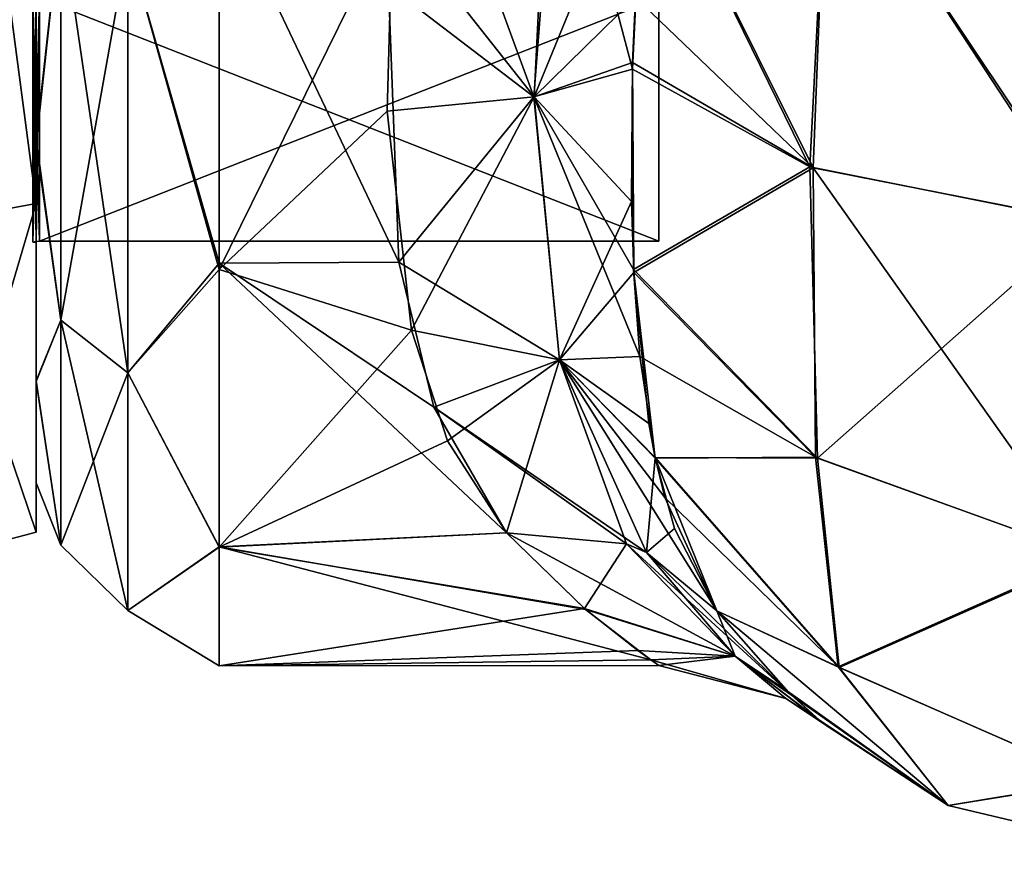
# Model space of a CAD drawing. Extents: x -23 to 700, y -2000 to 0.
# Tile 8 of 196: x 0 to 19, y -2000 to -1984. Entities that reach past the tile are written whole.
import ezdxf

# ---------------------------------------------------------------- set-up
doc = ezdxf.new("R2010")
doc.units = 0
doc.header["$LTSCALE"] = 65.149826
for name, color, linetype in [('1092', 7, 'CONTINUOUS'), ('1093', 7, 'CONTINUOUS'), ('1096', 7, 'CONTINUOUS'), ('1097', 7, 'CONTINUOUS'), ('1098', 7, 'CONTINUOUS'), ('1102', 7, 'CONTINUOUS'), ('1131', 7, 'CONTINUOUS'), ('1132', 7, 'CONTINUOUS'), ('1133', 7, 'CONTINUOUS'), ('1641', 7, 'CONTINUOUS'), ('1642', 7, 'CONTINUOUS'), ('1643', 7, 'CONTINUOUS'), ('1644', 7, 'CONTINUOUS'), ('1647', 7, 'CONTINUOUS'), ('1648', 7, 'CONTINUOUS'), ('1651', 7, 'CONTINUOUS'), ('1652', 7, 'CONTINUOUS'), ('1823', 7, 'CONTINUOUS'), ('1824', 7, 'CONTINUOUS')]:
    doc.layers.add(name, color=color, linetype=linetype)

msp = doc.modelspace()

# ---------------------------------------------------------------- linework, layer by layer
at = {"layer": '1092', "linetype": 'CONTINUOUS'}
for points in [[(0, -1985.925, 17.955), (0, -1979.863, 51.938), (0, -1979.736, 14.01), (0, -1985.925, 17.955)], [(0, -1986.031, 47.946), (0, -1979.863, 51.938), (0, -1985.925, 17.955), (0, -1986.031, 47.946)], [(0, -1990.553, 24.283), (0, -1986.031, 47.946), (0, -1985.925, 17.955), (0, -1990.553, 24.283)], [(0, -1990.567, 41.695), (0, -1986.031, 47.946), (0, -1990.553, 24.283), (0, -1990.567, 41.695)], [(0, -1992.5, 33.035), (0, -1990.567, 41.695), (0, -1990.553, 24.283), (0, -1992.5, 33.035)]]:
    msp.add_3dface(points, dxfattribs=at)
at = {"layer": '1093', "linetype": 'CONTINUOUS'}
for points in [[(6.734, -1982.998, 11.668), (6.935, -1988.283, 15.368), (3.5, -1981.056, 10.774), (6.734, -1982.998, 11.668)], [(3.5, -1981.056, 10.774), (6.935, -1988.283, 15.368), (3.5, -1988.302, 15.386), (3.5, -1981.056, 10.774)], [(3.5, -1988.425, 50.499), (6.814, -1981.695, 54.955), (3.5, -1981.204, 55.165), (3.5, -1988.425, 50.499)], [(6.709, -1985.399, 52.911), (6.814, -1981.695, 54.955), (3.5, -1988.425, 50.499), (6.709, -1985.399, 52.911)], [(7.172, -1989.581, 49.337), (6.709, -1985.399, 52.911), (3.5, -1988.425, 50.499), (7.172, -1989.581, 49.337)], [(6.935, -1988.283, 15.368), (7.604, -1991.055, 18.409), (3.5, -1988.302, 15.386), (6.935, -1988.283, 15.368)], [(7.604, -1991.055, 18.409), (8.993, -1993.453, 22.241), (3.5, -1988.302, 15.386), (7.604, -1991.055, 18.409)], [(3.5, -1988.302, 15.386), (8.993, -1993.453, 22.241), (3.5, -1993.721, 22.792), (3.5, -1988.302, 15.386)], [(3.5, -1993.73, 43.189), (7.172, -1989.581, 49.337), (3.5, -1988.425, 50.499), (3.5, -1993.73, 43.189)], [(7.864, -1991.695, 46.715), (7.172, -1989.581, 49.337), (3.5, -1993.73, 43.189), (7.864, -1991.695, 46.715)], [(8.993, -1993.453, 43.759), (7.864, -1991.695, 46.715), (3.5, -1993.73, 43.189), (8.993, -1993.453, 43.759)], [(10.482, -1994.905, 40.167), (8.993, -1993.453, 43.759), (3.5, -1993.73, 43.189), (10.482, -1994.905, 40.167)], [(8.993, -1993.453, 22.241), (10.502, -1994.922, 25.889), (3.5, -1993.721, 22.792), (8.993, -1993.453, 22.241)], [(10.502, -1994.922, 25.889), (11.747, -1995.884, 30.647), (3.5, -1993.721, 22.792), (10.502, -1994.922, 25.889)], [(3.5, -1993.721, 22.792), (11.747, -1995.884, 30.647), (3.5, -1996, 33.051), (3.5, -1993.721, 22.792)], [(3.5, -1996, 33.051), (10.482, -1994.905, 40.167), (3.5, -1993.73, 43.189), (3.5, -1996, 33.051)], [(11.498, -1995.707, 36.739), (10.482, -1994.905, 40.167), (3.5, -1996, 33.051), (11.498, -1995.707, 36.739)], [(11.905, -1995.994, 33.536), (11.498, -1995.707, 36.739), (3.5, -1996, 33.051), (11.905, -1995.994, 33.536)], [(11.747, -1995.884, 30.647), (11.905, -1995.994, 33.536), (3.5, -1996, 33.051), (11.747, -1995.884, 30.647)]]:
    msp.add_3dface(points, dxfattribs=at)
at = {"layer": '1096', "linetype": 'CONTINUOUS'}
for points in [[(11.622, -1980, 7.216), (14.79, -1986.461, 4.403), (11.396, -1984.599, 8.895), (11.622, -1980, 7.216)], [(11.622, -1980, 7.216), (15.122, -1980, 2.755), (14.79, -1986.461, 4.403), (11.622, -1980, 7.216)], [(15.122, -1980, 2.755), (20.044, -1987.513, 1.861), (14.79, -1986.461, 4.403), (15.122, -1980, 2.755)], [(15.122, -1980, 2.755), (20.196, -1980, 0.307), (20.044, -1987.513, 1.861), (15.122, -1980, 2.755)], [(14.79, -1986.461, 4.403), (11.419, -1988.427, 11.345), (11.396, -1984.599, 8.895), (14.79, -1986.461, 4.403)], [(14.933, -1992.03, 7.98), (11.419, -1988.427, 11.345), (14.79, -1986.461, 4.403), (14.933, -1992.03, 7.98)], [(20.044, -1987.513, 1.861), (14.933, -1992.03, 7.98), (14.79, -1986.461, 4.403), (20.044, -1987.513, 1.861)], [(20.147, -1993.906, 6.105), (14.933, -1992.03, 7.98), (20.044, -1987.513, 1.861), (20.147, -1993.906, 6.105)], [(11.419, -1988.427, 11.345), (14.933, -1992.03, 7.98), (11.54, -1990.086, 12.828), (11.419, -1988.427, 11.345)], [(14.933, -1992.03, 7.98), (11.83, -1992.018, 15.016), (11.54, -1990.086, 12.828), (14.933, -1992.03, 7.98)], [(11.83, -1992.018, 15.016), (15.347, -1996.03, 13.375), (12.017, -1992.782, 16.059), (11.83, -1992.018, 15.016)], [(15.347, -1996.03, 13.375), (11.83, -1992.018, 15.016), (14.933, -1992.03, 7.98), (15.347, -1996.03, 13.375)], [(20.147, -1993.906, 6.105), (15.347, -1996.03, 13.375), (14.933, -1992.03, 7.98), (20.147, -1993.906, 6.105)], [(12.017, -1992.782, 16.059), (15.347, -1996.03, 13.375), (13.009, -1994.945, 20), (12.017, -1992.782, 16.059)], [(20.314, -1998.204, 12.477), (15.347, -1996.03, 13.375), (20.147, -1993.906, 6.105), (20.314, -1998.204, 12.477)], [(13.009, -1994.945, 20), (15.347, -1996.03, 13.375), (17.429, -1998.665, 20), (13.009, -1994.945, 20)], [(15.347, -1996.03, 13.375), (20.314, -1998.204, 12.477), (17.429, -1998.665, 20), (15.347, -1996.03, 13.375)], [(17.429, -1998.665, 20), (20.314, -1998.204, 12.477), (23.05, -2000, 20), (17.429, -1998.665, 20)]]:
    msp.add_3dface(points, dxfattribs=at)
at = {"layer": '1097', "linetype": 'CONTINUOUS'}
for points in [[(13.009, -1994.945, 20), (17.429, -1998.665, 20), (14.437, -1996.559, 26.153), (13.009, -1994.945, 20)], [(13.009, -1994.945, 46), (14.359, -1996.484, 40.257), (17.429, -1998.665, 46), (13.009, -1994.945, 46)], [(15.039, -1997.095, 34.902), (17.429, -1998.665, 20), (14.359, -1996.484, 40.257), (15.039, -1997.095, 34.902)], [(14.359, -1996.484, 40.257), (17.429, -1998.665, 20), (17.429, -1998.665, 46), (14.359, -1996.484, 40.257)], [(14.437, -1996.559, 26.153), (17.429, -1998.665, 20), (14.977, -1997.043, 30.159), (14.437, -1996.559, 26.153)], [(14.977, -1997.043, 30.159), (17.429, -1998.665, 20), (15.039, -1997.095, 34.902), (14.977, -1997.043, 30.159)], [(17.429, -1998.665, 20), (23.05, -2000, 20), (17.429, -1998.665, 46), (17.429, -1998.665, 20)], [(17.429, -1998.665, 46), (23.05, -2000, 20), (23.05, -2000, 46), (17.429, -1998.665, 46)]]:
    msp.add_3dface(points, dxfattribs=at)
at = {"layer": '1098', "linetype": 'CONTINUOUS'}
for points in [[(14.854, -1986.482, 61.649), (11.622, -1980, 58.785), (11.453, -1983.219, 57.73), (14.854, -1986.482, 61.649)], [(15.109, -1980, 63.235), (11.622, -1980, 58.785), (14.854, -1986.482, 61.649), (15.109, -1980, 63.235)], [(20.126, -1987.521, 64.157), (15.109, -1980, 63.235), (14.854, -1986.482, 61.649), (20.126, -1987.521, 64.157)], [(20.187, -1980, 65.691), (15.109, -1980, 63.235), (20.126, -1987.521, 64.157), (20.187, -1980, 65.691)], [(11.4, -1984.469, 57.169), (14.854, -1986.482, 61.649), (11.453, -1983.219, 57.73), (11.4, -1984.469, 57.169)], [(11.422, -1988.48, 54.611), (11.4, -1984.469, 57.169), (11.378, -1987.125, 55.622), (11.422, -1988.48, 54.611)], [(14.854, -1986.482, 61.649), (11.4, -1984.469, 57.169), (11.422, -1988.48, 54.611), (14.854, -1986.482, 61.649)], [(14.897, -1992.008, 57.999), (14.854, -1986.482, 61.649), (11.422, -1988.48, 54.611), (14.897, -1992.008, 57.999)], [(20.126, -1987.521, 64.157), (14.854, -1986.482, 61.649), (20.102, -1993.898, 59.887), (20.126, -1987.521, 64.157)], [(20.102, -1993.898, 59.887), (14.854, -1986.482, 61.649), (14.897, -1992.008, 57.999), (20.102, -1993.898, 59.887)], [(14.897, -1992.008, 57.999), (11.422, -1988.48, 54.611), (11.832, -1992.027, 50.974), (14.897, -1992.008, 57.999)], [(11.832, -1992.027, 50.974), (11.422, -1988.48, 54.611), (11.71, -1991.37, 51.787), (11.832, -1992.027, 50.974)], [(15.327, -1996.015, 52.619), (14.897, -1992.008, 57.999), (11.832, -1992.027, 50.974), (15.327, -1996.015, 52.619)], [(20.102, -1993.898, 59.887), (14.897, -1992.008, 57.999), (15.327, -1996.015, 52.619), (20.102, -1993.898, 59.887)], [(13.009, -1994.945, 46), (15.327, -1996.015, 52.619), (11.832, -1992.027, 50.974), (13.009, -1994.945, 46)], [(13.009, -1994.945, 46), (11.832, -1992.027, 50.974), (12.204, -1993.376, 49.026), (13.009, -1994.945, 46)], [(20.289, -1998.198, 53.521), (20.102, -1993.898, 59.887), (15.327, -1996.015, 52.619), (20.289, -1998.198, 53.521)], [(13.009, -1994.945, 46), (17.429, -1998.665, 46), (15.327, -1996.015, 52.619), (13.009, -1994.945, 46)], [(17.429, -1998.665, 46), (20.289, -1998.198, 53.521), (15.327, -1996.015, 52.619), (17.429, -1998.665, 46)], [(17.429, -1998.665, 46), (23.05, -2000, 46), (20.289, -1998.198, 53.521), (17.429, -1998.665, 46)]]:
    msp.add_3dface(points, dxfattribs=at)
at = {"layer": '1102', "linetype": 'CONTINUOUS'}
for points in [[(0, -1985.925, 17.955), (0, -1979.736, 14.01), (0.469, -1981.654, 12.954), (0, -1985.925, 17.955)], [(0, -1979.863, 51.938), (0, -1986.031, 47.946), (0.469, -1981.654, 53.046), (0, -1979.863, 51.938)], [(3.5, -1981.056, 10.774), (3.5, -1988.302, 15.386), (1.751, -1982.21, 11.798), (3.5, -1981.056, 10.774)], [(3.5, -1988.425, 50.499), (3.5, -1981.204, 55.165), (1.751, -1982.21, 54.202), (3.5, -1988.425, 50.499)], [(0.469, -1981.654, 53.046), (0, -1986.031, 47.946), (0.469, -1989.395, 46.872), (0.469, -1981.654, 53.046)], [(0.469, -1989.395, 19.128), (0, -1985.925, 17.955), (0.469, -1981.654, 12.954), (0.469, -1989.395, 19.128)], [(0.469, -1981.654, 53.046), (0.469, -1989.395, 46.872), (1.751, -1982.21, 54.202), (0.469, -1981.654, 53.046)], [(0.469, -1989.395, 19.128), (0.469, -1981.654, 12.954), (1.751, -1990.398, 18.328), (0.469, -1989.395, 19.128)], [(1.751, -1990.398, 18.328), (0.469, -1981.654, 12.954), (1.751, -1982.21, 11.798), (1.751, -1990.398, 18.328)], [(1.751, -1982.21, 54.202), (0.469, -1989.395, 46.872), (1.751, -1990.398, 47.672), (1.751, -1982.21, 54.202)], [(3.5, -1988.302, 15.386), (1.751, -1990.398, 18.328), (1.751, -1982.21, 11.798), (3.5, -1988.302, 15.386)], [(3.5, -1988.425, 50.499), (1.751, -1982.21, 54.202), (1.751, -1990.398, 47.672), (3.5, -1988.425, 50.499)], [(0, -1990.553, 24.283), (0, -1985.925, 17.955), (0.469, -1989.395, 19.128), (0, -1990.553, 24.283)], [(0, -1986.031, 47.946), (0, -1990.567, 41.695), (0.469, -1989.395, 46.872), (0, -1986.031, 47.946)], [(3.5, -1988.302, 15.386), (3.5, -1993.721, 22.792), (1.751, -1990.398, 18.328), (3.5, -1988.302, 15.386)], [(3.5, -1993.73, 43.189), (3.5, -1988.425, 50.499), (1.751, -1990.398, 47.672), (3.5, -1993.73, 43.189)], [(0.469, -1989.395, 46.872), (0, -1990.567, 41.695), (0.469, -1993.692, 37.951), (0.469, -1989.395, 46.872)], [(0.469, -1993.692, 28.049), (0, -1990.553, 24.283), (0.469, -1989.395, 19.128), (0.469, -1993.692, 28.049)], [(0.469, -1989.395, 46.872), (0.469, -1993.692, 37.951), (1.751, -1990.398, 47.672), (0.469, -1989.395, 46.872)], [(0.469, -1993.692, 28.049), (0.469, -1989.395, 19.128), (1.751, -1994.942, 27.764), (0.469, -1993.692, 28.049)], [(1.751, -1994.942, 27.764), (0.469, -1989.395, 19.128), (1.751, -1990.398, 18.328), (1.751, -1994.942, 27.764)], [(1.751, -1990.398, 47.672), (0.469, -1993.692, 37.951), (1.751, -1994.942, 38.236), (1.751, -1990.398, 47.672)], [(3.5, -1993.721, 22.792), (1.751, -1994.942, 27.764), (1.751, -1990.398, 18.328), (3.5, -1993.721, 22.792)], [(3.5, -1993.73, 43.189), (1.751, -1990.398, 47.672), (1.751, -1994.942, 38.236), (3.5, -1993.73, 43.189)], [(0, -1992.5, 33.035), (0, -1990.553, 24.283), (0.469, -1993.692, 28.049), (0, -1992.5, 33.035)], [(0, -1990.567, 41.695), (0, -1992.5, 33.035), (0.469, -1993.692, 37.951), (0, -1990.567, 41.695)], [(0.469, -1993.692, 37.951), (0, -1992.5, 33.035), (0.469, -1993.692, 28.049), (0.469, -1993.692, 37.951)], [(0.469, -1993.692, 37.951), (0.469, -1993.692, 28.049), (1.751, -1994.942, 38.236), (0.469, -1993.692, 37.951)], [(1.751, -1994.942, 38.236), (0.469, -1993.692, 28.049), (1.751, -1994.942, 27.764), (1.751, -1994.942, 38.236)], [(3.5, -1993.721, 22.792), (3.5, -1996, 33.051), (1.751, -1994.942, 27.764), (3.5, -1993.721, 22.792)], [(3.5, -1996, 33.051), (3.5, -1993.73, 43.189), (1.751, -1994.942, 38.236), (3.5, -1996, 33.051)], [(3.5, -1996, 33.051), (1.751, -1994.942, 38.236), (1.751, -1994.942, 27.764), (3.5, -1996, 33.051)]]:
    msp.add_3dface(points, dxfattribs=at)
at = {"layer": '1131', "linetype": 'CONTINUOUS'}
for points in [[(9.813, -1979.18, 56.769), (6.814, -1981.695, 54.955), (9.516, -1985.127, 54.122), (9.813, -1979.18, 56.769)], [(11.622, -1980, 58.785), (9.813, -1979.18, 56.769), (9.516, -1985.127, 54.122), (11.622, -1980, 58.785)], [(11.453, -1983.219, 57.73), (11.622, -1980, 58.785), (9.516, -1985.127, 54.122), (11.453, -1983.219, 57.73)], [(6.814, -1981.695, 54.955), (6.709, -1985.399, 52.911), (9.516, -1985.127, 54.122), (6.814, -1981.695, 54.955)], [(11.4, -1984.469, 57.169), (11.453, -1983.219, 57.73), (9.516, -1985.127, 54.122), (11.4, -1984.469, 57.169)], [(11.378, -1987.125, 55.622), (11.4, -1984.469, 57.169), (9.516, -1985.127, 54.122), (11.378, -1987.125, 55.622)], [(6.709, -1985.399, 52.911), (7.172, -1989.581, 49.337), (9.516, -1985.127, 54.122), (6.709, -1985.399, 52.911)], [(7.172, -1989.581, 49.337), (10.006, -1990.149, 50.006), (9.516, -1985.127, 54.122), (7.172, -1989.581, 49.337)], [(10.006, -1990.149, 50.006), (11.378, -1987.125, 55.622), (9.516, -1985.127, 54.122), (10.006, -1990.149, 50.006)], [(11.422, -1988.48, 54.611), (11.378, -1987.125, 55.622), (10.006, -1990.149, 50.006), (11.422, -1988.48, 54.611)], [(11.71, -1991.37, 51.787), (11.422, -1988.48, 54.611), (10.006, -1990.149, 50.006), (11.71, -1991.37, 51.787)], [(7.172, -1989.581, 49.337), (7.864, -1991.695, 46.715), (10.006, -1990.149, 50.006), (7.172, -1989.581, 49.337)], [(7.864, -1991.695, 46.715), (8.993, -1993.453, 43.759), (10.006, -1990.149, 50.006), (7.864, -1991.695, 46.715)], [(8.993, -1993.453, 43.759), (11.287, -1993.669, 44.72), (10.006, -1990.149, 50.006), (8.993, -1993.453, 43.759)], [(11.832, -1992.027, 50.974), (11.71, -1991.37, 51.787), (10.006, -1990.149, 50.006), (11.832, -1992.027, 50.974)], [(11.666, -1993.832, 44.942), (11.832, -1992.027, 50.974), (10.006, -1990.149, 50.006), (11.666, -1993.832, 44.942)], [(11.287, -1993.669, 44.72), (11.666, -1993.832, 44.942), (10.006, -1990.149, 50.006), (11.287, -1993.669, 44.72)], [(12.204, -1993.376, 49.026), (11.832, -1992.027, 50.974), (11.666, -1993.832, 44.942), (12.204, -1993.376, 49.026)], [(13.009, -1994.945, 46), (12.204, -1993.376, 49.026), (11.666, -1993.832, 44.942), (13.009, -1994.945, 46)]]:
    msp.add_3dface(points, dxfattribs=at)
at = {"layer": '1132', "linetype": 'CONTINUOUS'}
for points in [[(8.993, -1993.453, 43.759), (10.482, -1994.905, 40.167), (11.287, -1993.669, 44.72), (8.993, -1993.453, 43.759)], [(10.502, -1994.922, 25.889), (8.993, -1993.453, 22.241), (13.36, -1995.811, 26.701), (10.502, -1994.922, 25.889)], [(8.993, -1993.453, 22.241), (11.287, -1993.669, 21.28), (13.36, -1995.811, 26.701), (8.993, -1993.453, 22.241)], [(10.482, -1994.905, 40.167), (13.361, -1995.812, 39.294), (11.287, -1993.669, 44.72), (10.482, -1994.905, 40.167)], [(11.287, -1993.669, 44.72), (13.361, -1995.812, 39.294), (11.666, -1993.832, 44.942), (11.287, -1993.669, 44.72)], [(11.665, -1993.832, 21.058), (14.437, -1996.559, 26.153), (11.287, -1993.669, 21.28), (11.665, -1993.832, 21.058)], [(11.287, -1993.669, 21.28), (14.437, -1996.559, 26.153), (13.36, -1995.811, 26.701), (11.287, -1993.669, 21.28)], [(13.009, -1994.945, 20), (14.437, -1996.559, 26.153), (11.665, -1993.832, 21.058), (13.009, -1994.945, 20)], [(13.361, -1995.812, 39.294), (13.009, -1994.945, 46), (11.666, -1993.832, 44.942), (13.361, -1995.812, 39.294)], [(10.482, -1994.905, 40.167), (11.498, -1995.707, 36.739), (13.361, -1995.812, 39.294), (10.482, -1994.905, 40.167)], [(11.747, -1995.884, 30.647), (10.502, -1994.922, 25.889), (13.36, -1995.811, 26.701), (11.747, -1995.884, 30.647)], [(14.359, -1996.484, 40.257), (13.009, -1994.945, 46), (13.361, -1995.812, 39.294), (14.359, -1996.484, 40.257)], [(11.498, -1995.707, 36.739), (11.905, -1995.994, 33.536), (13.361, -1995.812, 39.294), (11.498, -1995.707, 36.739)], [(11.747, -1995.884, 30.647), (13.36, -1995.811, 26.701), (14.331, -1996.623, 32.995), (11.747, -1995.884, 30.647)], [(11.905, -1995.994, 33.536), (11.747, -1995.884, 30.647), (14.331, -1996.623, 32.995), (11.905, -1995.994, 33.536)], [(11.905, -1995.994, 33.536), (14.331, -1996.623, 32.995), (13.361, -1995.812, 39.294), (11.905, -1995.994, 33.536)], [(14.437, -1996.559, 26.153), (14.977, -1997.043, 30.159), (13.36, -1995.811, 26.701), (14.437, -1996.559, 26.153)], [(13.36, -1995.811, 26.701), (14.977, -1997.043, 30.159), (14.331, -1996.623, 32.995), (13.36, -1995.811, 26.701)], [(15.039, -1997.095, 34.902), (14.359, -1996.484, 40.257), (13.361, -1995.812, 39.294), (15.039, -1997.095, 34.902)], [(14.331, -1996.623, 32.995), (15.039, -1997.095, 34.902), (13.361, -1995.812, 39.294), (14.331, -1996.623, 32.995)], [(14.977, -1997.043, 30.159), (15.039, -1997.095, 34.902), (14.331, -1996.623, 32.995), (14.977, -1997.043, 30.159)]]:
    msp.add_3dface(points, dxfattribs=at)
at = {"layer": '1133', "linetype": 'CONTINUOUS'}
for points in [[(6.734, -1982.998, 11.668), (7.13, -1978.62, 9.931), (9.515, -1985.126, 11.878), (6.734, -1982.998, 11.668)], [(7.13, -1978.62, 9.931), (9.973, -1979.21, 9.197), (9.515, -1985.126, 11.878), (7.13, -1978.62, 9.931)], [(9.973, -1979.21, 9.197), (11.396, -1984.599, 8.895), (9.515, -1985.126, 11.878), (9.973, -1979.21, 9.197)], [(11.622, -1980, 7.216), (11.396, -1984.599, 8.895), (9.973, -1979.21, 9.197), (11.622, -1980, 7.216)], [(6.935, -1988.283, 15.368), (6.734, -1982.998, 11.668), (9.515, -1985.126, 11.878), (6.935, -1988.283, 15.368)], [(11.396, -1984.599, 8.895), (11.419, -1988.427, 11.345), (9.515, -1985.126, 11.878), (11.396, -1984.599, 8.895)], [(6.935, -1988.283, 15.368), (9.515, -1985.126, 11.878), (10.006, -1990.149, 15.994), (6.935, -1988.283, 15.368)], [(11.419, -1988.427, 11.345), (11.54, -1990.086, 12.828), (9.515, -1985.126, 11.878), (11.419, -1988.427, 11.345)], [(9.515, -1985.126, 11.878), (11.54, -1990.086, 12.828), (10.006, -1990.149, 15.994), (9.515, -1985.126, 11.878)], [(7.604, -1991.055, 18.409), (6.935, -1988.283, 15.368), (10.006, -1990.149, 15.994), (7.604, -1991.055, 18.409)], [(11.54, -1990.086, 12.828), (11.83, -1992.018, 15.016), (10.006, -1990.149, 15.994), (11.54, -1990.086, 12.828)], [(7.604, -1991.055, 18.409), (10.006, -1990.149, 15.994), (11.665, -1993.832, 21.058), (7.604, -1991.055, 18.409)], [(11.83, -1992.018, 15.016), (12.017, -1992.782, 16.059), (10.006, -1990.149, 15.994), (11.83, -1992.018, 15.016)], [(12.017, -1992.782, 16.059), (13.009, -1994.945, 20), (10.006, -1990.149, 15.994), (12.017, -1992.782, 16.059)], [(10.006, -1990.149, 15.994), (13.009, -1994.945, 20), (11.665, -1993.832, 21.058), (10.006, -1990.149, 15.994)], [(8.993, -1993.453, 22.241), (7.604, -1991.055, 18.409), (11.287, -1993.669, 21.28), (8.993, -1993.453, 22.241)], [(7.604, -1991.055, 18.409), (11.665, -1993.832, 21.058), (11.287, -1993.669, 21.28), (7.604, -1991.055, 18.409)]]:
    msp.add_3dface(points, dxfattribs=at)
at = {"layer": '1641', "linetype": 'CONTINUOUS'}
for points in [[(0, -1972, 17.098), (0, -1983.244, 21.756), (0, -1987.163, 17.836), (0, -1972, 17.098)], [(0, -1972, 11.556), (0, -1972, 17.098), (0, -1987.163, 17.836), (0, -1972, 11.556)], [(0, -1983.244, 44.244), (0, -1972, 48.902), (0, -1987.163, 48.164), (0, -1983.244, 44.244)], [(0, -1987.163, 48.164), (0, -1972, 48.902), (0, -1972, 54.444), (0, -1987.163, 48.164)], [(0, -1983.244, 21.756), (0, -1987.902, 33), (0, -1987.163, 17.836), (0, -1983.244, 21.756)], [(0, -1987.902, 33), (0, -1983.244, 44.244), (0, -1993.444, 33), (0, -1987.902, 33)], [(0, -1993.444, 33), (0, -1983.244, 44.244), (0, -1987.163, 48.164), (0, -1993.444, 33)], [(0, -1987.902, 33), (0, -1993.444, 33), (0, -1987.163, 17.836), (0, -1987.902, 33)]]:
    msp.add_3dface(points, dxfattribs=at)
at = {"layer": '1642', "linetype": 'CONTINUOUS'}
for points in [[(11.9, -1956.115, 33), (11.9, -1960.768, 44.232), (11.9, -1987.885, 33), (11.9, -1956.115, 33)], [(11.9, -1956.115, 33), (11.9, -1987.885, 33), (11.9, -1983.232, 21.768), (11.9, -1956.115, 33)], [(11.9, -1960.768, 44.232), (11.9, -1983.232, 44.232), (11.9, -1987.885, 33), (11.9, -1960.768, 44.232)]]:
    msp.add_3dface(points, dxfattribs=at)
at = {"layer": '1643', "linetype": 'CONTINUOUS'}
for points in [[(11.9, -1987.885, 33), (11.9, -1983.232, 44.232), (0.066, -1987.885, 33), (11.9, -1987.885, 33)], [(0.066, -1987.885, 33), (11.9, -1983.232, 44.232), (0.066, -1983.232, 44.232), (0.066, -1987.885, 33)]]:
    msp.add_3dface(points, dxfattribs=at)
at = {"layer": '1644', "linetype": 'CONTINUOUS'}
for points in [[(11.9, -1987.885, 33), (0.066, -1987.885, 33), (0.066, -1983.232, 21.768), (11.9, -1987.885, 33)], [(11.9, -1983.232, 21.768), (11.9, -1987.885, 33), (0.066, -1983.232, 21.768), (11.9, -1983.232, 21.768)]]:
    msp.add_3dface(points, dxfattribs=at)
at = {"layer": '1647', "linetype": 'CONTINUOUS'}
for points in [[(0, -1987.163, 48.164), (0, -1972, 54.444), (-2.009, -1987.535, 48.535), (0, -1987.163, 48.164)], [(-2.009, -1987.535, 48.535), (0, -1972, 54.444), (-2.009, -1972, 54.97), (-2.009, -1987.535, 48.535)], [(0, -1993.444, 33), (0, -1987.163, 48.164), (-2.009, -1993.97, 33), (0, -1993.444, 33)], [(-2.009, -1993.97, 33), (0, -1987.163, 48.164), (-2.009, -1987.535, 48.535), (-2.009, -1993.97, 33)]]:
    msp.add_3dface(points, dxfattribs=at)
at = {"layer": '1648', "linetype": 'CONTINUOUS'}
for points in [[(0, -1972, 11.556), (0, -1987.163, 17.836), (-2.009, -1972, 11.03), (0, -1972, 11.556)], [(-2.009, -1972, 11.03), (0, -1987.163, 17.836), (-2.009, -1987.535, 17.465), (-2.009, -1972, 11.03)], [(0, -1987.163, 17.836), (0, -1993.444, 33), (-2.009, -1987.535, 17.465), (0, -1987.163, 17.836)], [(0, -1993.444, 33), (-2.009, -1993.97, 33), (-2.009, -1987.535, 17.465), (0, -1993.444, 33)]]:
    msp.add_3dface(points, dxfattribs=at)
at = {"layer": '1651', "linetype": 'CONTINUOUS'}
for points in [[(0.066, -1983.232, 21.768), (0.066, -1987.885, 33), (-0.064, -1983.244, 21.756), (0.066, -1983.232, 21.768)], [(0.066, -1987.885, 33), (0.001, -1987.889, 33), (-0.064, -1983.244, 21.756), (0.066, -1987.885, 33)], [(0.001, -1987.889, 33), (-0.064, -1987.902, 33), (-0.064, -1983.244, 21.756), (0.001, -1987.889, 33)]]:
    msp.add_3dface(points, dxfattribs=at)
at = {"layer": '1652', "linetype": 'CONTINUOUS'}
for points in [[(0.001, -1987.889, 33), (0.066, -1983.232, 44.232), (-0.064, -1987.902, 33), (0.001, -1987.889, 33)], [(-0.064, -1987.902, 33), (0.066, -1983.232, 44.232), (-0.064, -1983.244, 44.244), (-0.064, -1987.902, 33)], [(0.066, -1987.885, 33), (0.066, -1983.232, 44.232), (0.001, -1987.889, 33), (0.066, -1987.885, 33)]]:
    msp.add_3dface(points, dxfattribs=at)
at = {"layer": '1823', "linetype": 'CONTINUOUS'}
for points in [[(0, -1983.244, 44.244), (0, -1987.902, 33), (-0.064, -1983.244, 44.244), (0, -1983.244, 44.244)], [(0, -1987.902, 33), (-0.064, -1987.902, 33), (-0.064, -1983.244, 44.244), (0, -1987.902, 33)]]:
    msp.add_3dface(points, dxfattribs=at)
at = {"layer": '1824', "linetype": 'CONTINUOUS'}
for points in [[(0, -1987.902, 33), (0, -1983.244, 21.756), (-0.064, -1987.902, 33), (0, -1987.902, 33)], [(-0.064, -1987.902, 33), (0, -1983.244, 21.756), (-0.064, -1983.244, 21.756), (-0.064, -1987.902, 33)]]:
    msp.add_3dface(points, dxfattribs=at)

doc.saveas('drawing.dxf')
